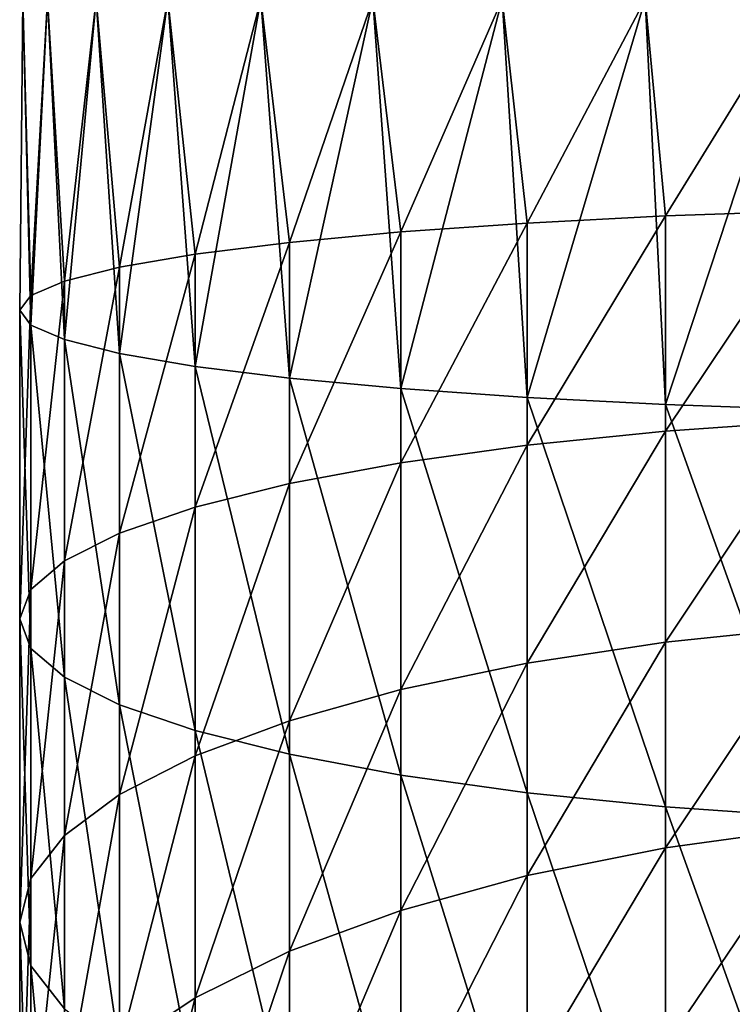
# Model space of a CAD drawing. Header units: metres. Extents: x -24 to 24, y -127 to 36.
# Tile 9 of 59: x -12 to -4, y -90 to -79. Entities that reach past the tile are written whole.
import ezdxf

# ---------------------------------------------------------------- set-up
doc = ezdxf.new("R2010")
doc.units = ezdxf.units.M
doc.layers.add('solid_12421031', color=7, linetype='CONTINUOUS')

msp = doc.modelspace()

# ---------------------------------------------------------------- linework, layer by layer
at = {"layer": 'solid_12421031'}
for points in [[(-12, -82.578278, 116.541138), (-11.966446, -79.199997, 117.596764), (-11.966446, -79.199997, 115.803238)], [(-12, -82.578278, 116.541138), (-11.877857, -82.738533, 118.241379), (-11.966446, -79.199997, 117.596764)], [(-11.877857, -82.418015, 114.840897), (-12, -82.578278, 116.541138), (-11.966446, -79.199997, 115.803238)], [(-11.877857, -82.738533, 118.241379), (-11.699135, -79.199997, 119.370255), (-11.966446, -79.199997, 117.596764)], [(-11.877857, -82.418015, 114.840897), (-11.966446, -79.199997, 115.803238), (-11.699135, -79.199997, 114.029747)], [(-11.877857, -82.738533, 118.241379), (-11.513916, -82.895531, 119.907013), (-11.699135, -79.199997, 119.370255)], [(-11.513916, -82.261017, 113.17527), (-11.877857, -82.418015, 114.840897), (-11.699135, -79.199997, 114.029747)], [(-11.513916, -82.895531, 119.907013), (-11.170485, -79.199997, 121.084091), (-11.699135, -79.199997, 119.370255)], [(-11.513916, -82.261017, 113.17527), (-11.699135, -79.199997, 114.029747), (-11.170485, -79.199997, 112.31591)], [(-11.513916, -82.895531, 119.907013), (-10.915584, -83.046074, 121.50412), (-11.170485, -79.199997, 121.084091)], [(-10.915584, -82.110481, 111.578156), (-11.513916, -82.261017, 113.17527), (-11.170485, -79.199997, 112.31591)], [(-10.915584, -83.046074, 121.50412), (-10.392304, -79.199997, 122.699997), (-11.170485, -79.199997, 121.084091)], [(-10.915584, -82.110481, 111.578156), (-11.170485, -79.199997, 112.31591), (-10.392304, -79.199997, 110.699997)], [(-10.915584, -83.046074, 121.50412), (-10.095042, -83.187088, 123.000198), (-10.392304, -79.199997, 122.699997)], [(-10.095042, -81.969467, 110.082077), (-10.915584, -82.110481, 111.578156), (-10.392304, -79.199997, 110.699997)], [(-10.095042, -83.187088, 123.000198), (-9.381978, -79.199997, 124.181877), (-10.392304, -79.199997, 122.699997)], [(-10.095042, -81.969467, 110.082077), (-10.392304, -79.199997, 110.699997), (-9.381978, -79.199997, 109.218124)], [(-10.095042, -83.187088, 123.000198), (-9.068995, -83.315712, 124.364792), (-9.381978, -79.199997, 124.181877)], [(-9.068995, -81.840843, 108.717491), (-10.095042, -81.969467, 110.082077), (-9.381978, -79.199997, 109.218124)], [(-9.068995, -83.315712, 124.364792), (-8.162073, -79.199997, 125.49662), (-9.381978, -79.199997, 124.181877)], [(-9.068995, -81.840843, 108.717491), (-9.381978, -79.199997, 109.218124), (-8.162073, -79.199997, 107.903381)], [(-9.068995, -83.315712, 124.364792), (-7.858329, -83.429321, 125.570114), (-8.162073, -79.199997, 125.49662)], [(-7.858329, -81.727234, 107.512161), (-9.068995, -81.840843, 108.717491), (-8.162073, -79.199997, 107.903381)], [(-7.858329, -83.429321, 125.570114), (-6.75984, -79.199997, 126.614868), (-8.162073, -79.199997, 125.49662)], [(-7.858329, -81.727234, 107.512161), (-8.162073, -79.199997, 107.903381), (-6.75984, -79.199997, 106.785133)], [(-7.858329, -83.429321, 125.570114), (-6.48769, -83.525604, 126.591637), (-6.75984, -79.199997, 126.614868)], [(-6.48769, -81.630943, 106.490646), (-7.858329, -81.727234, 107.512161), (-6.75984, -79.199997, 106.785133)], [(-6.48769, -83.525604, 126.591637), (-5.206605, -79.199997, 127.511627), (-6.75984, -79.199997, 126.614868)], [(-6.48769, -81.630943, 106.490646), (-6.75984, -79.199997, 106.785133), (-5.206605, -79.199997, 105.888374)], [(-6.48769, -83.525604, 126.591637), (-4.98498, -83.602608, 127.408554), (-5.206605, -79.199997, 127.511627)], [(-4.98498, -81.553947, 105.673721), (-6.48769, -81.630943, 106.490646), (-5.206605, -79.199997, 105.888374)], [(-4.98498, -83.602608, 127.408554), (-3.537062, -79.199997, 128.16687), (-5.206605, -79.199997, 127.511627)], [(-4.98498, -81.553947, 105.673721), (-5.206605, -79.199997, 105.888374), (-3.537062, -79.199997, 105.233124)], [(-4.98498, -83.602608, 127.408554), (-3.380791, -83.658752, 128.004242), (-3.537062, -79.199997, 128.16687)], [(-3.380791, -81.497795, 105.078033), (-4.98498, -81.553947, 105.673721), (-3.537062, -79.199997, 105.233124)], [(-6.48769, -84.042831, 106.148254), (-6.48769, -81.630943, 106.490646), (-4.98498, -81.553947, 105.673721)], [(-4.98498, -83.889435, 105.342178), (-6.48769, -84.042831, 106.148254), (-4.98498, -81.553947, 105.673721)], [(-4.98498, -83.889435, 105.342178), (-4.98498, -81.553947, 105.673721), (-3.380791, -81.497795, 105.078033)], [(-3.380791, -83.77758, 104.754402), (-4.98498, -83.889435, 105.342178), (-3.380791, -81.497795, 105.078033)], [(-7.858329, -84.23465, 107.156219), (-7.858329, -81.727234, 107.512161), (-6.48769, -81.630943, 106.490646)], [(-6.48769, -84.042831, 106.148254), (-7.858329, -84.23465, 107.156219), (-6.48769, -81.630943, 106.490646)], [(-9.068995, -84.460976, 108.345535), (-9.068995, -81.840843, 108.717491), (-7.858329, -81.727234, 107.512161)], [(-7.858329, -84.23465, 107.156219), (-9.068995, -84.460976, 108.345535), (-7.858329, -81.727234, 107.512161)], [(-10.095042, -84.717209, 109.692017), (-10.095042, -81.969467, 110.082077), (-9.068995, -81.840843, 108.717491)], [(-9.068995, -84.460976, 108.345535), (-10.095042, -84.717209, 109.692017), (-9.068995, -81.840843, 108.717491)], [(-10.915584, -84.998138, 111.168228), (-10.915584, -82.110481, 111.578156), (-10.095042, -81.969467, 110.082077)], [(-10.095042, -84.717209, 109.692017), (-10.915584, -84.998138, 111.168228), (-10.095042, -81.969467, 110.082077)], [(-11.513916, -85.298035, 112.744141), (-11.513916, -82.261017, 113.17527), (-10.915584, -82.110481, 111.578156)], [(-10.915584, -84.998138, 111.168228), (-11.513916, -85.298035, 112.744141), (-10.915584, -82.110481, 111.578156)], [(-11.877857, -85.610794, 114.387657), (-11.877857, -82.418015, 114.840897), (-11.513916, -82.261017, 113.17527)], [(-11.513916, -85.298035, 112.744141), (-11.877857, -85.610794, 114.387657), (-11.513916, -82.261017, 113.17527)], [(-12, -85.930061, 116.065323), (-12, -82.578278, 116.541138), (-11.877857, -82.418015, 114.840897)], [(-11.877857, -85.610794, 114.387657), (-12, -85.930061, 116.065323), (-11.877857, -82.418015, 114.840897)], [(-11.877857, -86.249321, 117.742996), (-11.877857, -82.738533, 118.241379), (-12, -82.578278, 116.541138)], [(-12, -85.930061, 116.065323), (-11.877857, -86.249321, 117.742996), (-12, -82.578278, 116.541138)], [(-11.513916, -86.562088, 119.386513), (-11.513916, -82.895531, 119.907013), (-11.877857, -82.738533, 118.241379)], [(-11.877857, -86.249321, 117.742996), (-11.513916, -86.562088, 119.386513), (-11.877857, -82.738533, 118.241379)], [(-10.915584, -86.861984, 120.962425), (-10.915584, -83.046074, 121.50412), (-11.513916, -82.895531, 119.907013)], [(-11.513916, -86.562088, 119.386513), (-10.915584, -86.861984, 120.962425), (-11.513916, -82.895531, 119.907013)], [(-10.095042, -87.142906, 122.438637), (-10.095042, -83.187088, 123.000198), (-10.915584, -83.046074, 121.50412)], [(-10.915584, -86.861984, 120.962425), (-10.095042, -87.142906, 122.438637), (-10.915584, -83.046074, 121.50412)], [(-9.068995, -87.399147, 123.78511), (-9.068995, -83.315712, 124.364792), (-10.095042, -83.187088, 123.000198)], [(-10.095042, -87.142906, 122.438637), (-9.068995, -87.399147, 123.78511), (-10.095042, -83.187088, 123.000198)], [(-7.858329, -87.625473, 124.974434), (-7.858329, -83.429321, 125.570114), (-9.068995, -83.315712, 124.364792)], [(-9.068995, -87.399147, 123.78511), (-7.858329, -87.625473, 124.974434), (-9.068995, -83.315712, 124.364792)], [(-6.48769, -87.817291, 125.982391), (-6.48769, -83.525604, 126.591637), (-7.858329, -83.429321, 125.570114)], [(-7.858329, -87.625473, 124.974434), (-6.48769, -87.817291, 125.982391), (-7.858329, -83.429321, 125.570114)], [(-4.98498, -87.970688, 126.788467), (-4.98498, -83.602608, 127.408554), (-6.48769, -83.525604, 126.591637)], [(-6.48769, -87.817291, 125.982391), (-4.98498, -87.970688, 126.788467), (-6.48769, -83.525604, 126.591637)], [(-3.380791, -88.082542, 127.376251), (-3.380791, -83.658752, 128.004242), (-4.98498, -83.602608, 127.408554)], [(-4.98498, -87.970688, 126.788467), (-3.380791, -88.082542, 127.376251), (-4.98498, -83.602608, 127.408554)], [(-4.98498, -86.183449, 104.792725), (-4.98498, -83.889435, 105.342178), (-3.380791, -83.77758, 104.754402)], [(-3.380791, -86.016876, 104.218048), (-4.98498, -86.183449, 104.792725), (-3.380791, -83.77758, 104.754402)], [(-6.48769, -86.411888, 105.580826), (-6.48769, -84.042831, 106.148254), (-4.98498, -83.889435, 105.342178)], [(-4.98498, -86.183449, 104.792725), (-6.48769, -86.411888, 105.580826), (-4.98498, -83.889435, 105.342178)], [(-7.858329, -86.69754, 106.566307), (-7.858329, -84.23465, 107.156219), (-6.48769, -84.042831, 106.148254)], [(-6.48769, -86.411888, 105.580826), (-7.858329, -86.69754, 106.566307), (-6.48769, -84.042831, 106.148254)], [(-9.068995, -87.034584, 107.729111), (-9.068995, -84.460976, 108.345535), (-7.858329, -84.23465, 107.156219)], [(-7.858329, -86.69754, 106.566307), (-9.068995, -87.034584, 107.729111), (-7.858329, -84.23465, 107.156219)], [(-10.095042, -87.416168, 109.045563), (-10.095042, -84.717209, 109.692017), (-9.068995, -84.460976, 108.345535)], [(-9.068995, -87.034584, 107.729111), (-10.095042, -87.416168, 109.045563), (-9.068995, -84.460976, 108.345535)], [(-10.915584, -87.834518, 110.488869), (-10.915584, -84.998138, 111.168228), (-10.095042, -84.717209, 109.692017)], [(-10.095042, -87.416168, 109.045563), (-10.915584, -87.834518, 110.488869), (-10.095042, -84.717209, 109.692017)], [(-11.513916, -88.28112, 112.029633), (-11.513916, -85.298035, 112.744141), (-10.915584, -84.998138, 111.168228)], [(-10.915584, -87.834518, 110.488869), (-11.513916, -88.28112, 112.029633), (-10.915584, -84.998138, 111.168228)], [(-11.877857, -88.746887, 113.636505), (-11.877857, -85.610794, 114.387657), (-11.513916, -85.298035, 112.744141)], [(-11.513916, -88.28112, 112.029633), (-11.877857, -88.746887, 113.636505), (-11.513916, -85.298035, 112.744141)], [(-12, -89.222328, 115.276772), (-12, -85.930061, 116.065323), (-11.877857, -85.610794, 114.387657)], [(-11.877857, -88.746887, 113.636505), (-12, -89.222328, 115.276772), (-11.877857, -85.610794, 114.387657)], [(-11.877857, -89.697769, 116.91703), (-11.877857, -86.249321, 117.742996), (-12, -85.930061, 116.065323)], [(-12, -89.222328, 115.276772), (-11.877857, -89.697769, 116.91703), (-12, -85.930061, 116.065323)], [(-4.98498, -88.41571, 104.030205), (-4.98498, -86.183449, 104.792725), (-3.380791, -86.016876, 104.218048)], [(-3.380791, -88.195892, 103.473717), (-4.98498, -88.41571, 104.030205), (-3.380791, -86.016876, 104.218048)], [(-11.513916, -90.163536, 118.523903), (-11.513916, -86.562088, 119.386513), (-11.877857, -86.249321, 117.742996)], [(-11.877857, -89.697769, 116.91703), (-11.513916, -90.163536, 118.523903), (-11.877857, -86.249321, 117.742996)], [(-6.48769, -88.717171, 104.793365), (-6.48769, -86.411888, 105.580826), (-4.98498, -86.183449, 104.792725)], [(-4.98498, -88.41571, 104.030205), (-6.48769, -88.717171, 104.793365), (-4.98498, -86.183449, 104.792725)], [(-7.858329, -89.094124, 105.747658), (-7.858329, -86.69754, 106.566307), (-6.48769, -86.411888, 105.580826)], [(-6.48769, -88.717171, 104.793365), (-7.858329, -89.094124, 105.747658), (-6.48769, -86.411888, 105.580826)], [(-10.915584, -90.610138, 120.064674), (-10.915584, -86.861984, 120.962425), (-11.513916, -86.562088, 119.386513)], [(-11.513916, -90.163536, 118.523903), (-10.915584, -90.610138, 120.064674), (-11.513916, -86.562088, 119.386513)], [(-9.068995, -89.53891, 106.873665), (-9.068995, -87.034584, 107.729111), (-7.858329, -86.69754, 106.566307)], [(-7.858329, -89.094124, 105.747658), (-9.068995, -89.53891, 106.873665), (-7.858329, -86.69754, 106.566307)], [(-10.095042, -91.028488, 121.507973), (-10.095042, -87.142906, 122.438637), (-10.915584, -86.861984, 120.962425)], [(-10.915584, -90.610138, 120.064674), (-10.095042, -91.028488, 121.507973), (-10.915584, -86.861984, 120.962425)], [(-10.095042, -90.042465, 108.148453), (-10.095042, -87.416168, 109.045563), (-9.068995, -87.034584, 107.729111)], [(-9.068995, -89.53891, 106.873665), (-10.095042, -90.042465, 108.148453), (-9.068995, -87.034584, 107.729111)], [(-9.068995, -91.410072, 122.824425), (-9.068995, -87.399147, 123.78511), (-10.095042, -87.142906, 122.438637)], [(-10.095042, -91.028488, 121.507973), (-9.068995, -91.410072, 122.824425), (-10.095042, -87.142906, 122.438637)], [(-10.915584, -90.594543, 109.546074), (-10.915584, -87.834518, 110.488869), (-10.095042, -87.416168, 109.045563)], [(-10.095042, -90.042465, 108.148453), (-10.915584, -90.594543, 109.546074), (-10.095042, -87.416168, 109.045563)], [(-7.858329, -91.747116, 123.987228), (-7.858329, -87.625473, 124.974434), (-9.068995, -87.399147, 123.78511)], [(-9.068995, -91.410072, 122.824425), (-7.858329, -91.747116, 123.987228), (-9.068995, -87.399147, 123.78511)], [(-6.48769, -92.032768, 124.97271), (-6.48769, -87.817291, 125.982391), (-7.858329, -87.625473, 124.974434)], [(-7.858329, -91.747116, 123.987228), (-6.48769, -92.032768, 124.97271), (-7.858329, -87.625473, 124.974434)], [(-11.513916, -91.183907, 111.038078), (-11.513916, -88.28112, 112.029633), (-10.915584, -87.834518, 110.488869)], [(-10.915584, -90.594543, 109.546074), (-11.513916, -91.183907, 111.038078), (-10.915584, -87.834518, 110.488869)], [(-4.98498, -92.261208, 125.760811), (-4.98498, -87.970688, 126.788467), (-6.48769, -87.817291, 125.982391)], [(-6.48769, -92.032768, 124.97271), (-4.98498, -92.261208, 125.760811), (-6.48769, -87.817291, 125.982391)], [(-3.380791, -92.42778, 126.335487), (-3.380791, -88.082542, 127.376251), (-4.98498, -87.970688, 126.788467)], [(-4.98498, -92.261208, 125.760811), (-3.380791, -92.42778, 126.335487), (-4.98498, -87.970688, 126.788467)], [(-4.98498, -90.566475, 103.061378), (-4.98498, -88.41571, 104.030205), (-3.380791, -88.195892, 103.473717)], [(-3.380791, -90.295357, 102.528), (-4.98498, -90.566475, 103.061378), (-3.380791, -88.195892, 103.473717)], [(-11.877857, -91.798546, 112.594093), (-11.877857, -88.746887, 113.636505), (-11.513916, -88.28112, 112.029633)], [(-11.513916, -91.183907, 111.038078), (-11.877857, -91.798546, 112.594093), (-11.513916, -88.28112, 112.029633)], [(-6.48769, -90.938286, 103.792847), (-6.48769, -88.717171, 104.793365), (-4.98498, -88.41571, 104.030205)], [(-4.98498, -90.566475, 103.061378), (-6.48769, -90.938286, 103.792847), (-4.98498, -88.41571, 104.030205)], [(-7.858329, -91.403221, 104.707512), (-7.858329, -89.094124, 105.747658), (-6.48769, -88.717171, 104.793365)], [(-6.48769, -90.938286, 103.792847), (-7.858329, -91.403221, 104.707512), (-6.48769, -88.717171, 104.793365)], [(-12, -92.425964, 114.182442), (-12, -89.222328, 115.276772), (-11.877857, -88.746887, 113.636505)], [(-11.877857, -91.798546, 112.594093), (-12, -92.425964, 114.182442), (-11.877857, -88.746887, 113.636505)], [(-9.068995, -91.951805, 105.786751), (-9.068995, -89.53891, 106.873665), (-7.858329, -89.094124, 105.747658)], [(-7.858329, -91.403221, 104.707512), (-9.068995, -91.951805, 105.786751), (-7.858329, -89.094124, 105.747658)], [(-11.877857, -93.053383, 115.77079), (-11.877857, -89.697769, 116.91703), (-12, -89.222328, 115.276772)], [(-12, -92.425964, 114.182442), (-11.877857, -93.053383, 115.77079), (-12, -89.222328, 115.276772)], [(-10.095042, -92.572884, 107.008598), (-10.095042, -90.042465, 108.148453), (-9.068995, -89.53891, 106.873665)], [(-9.068995, -91.951805, 105.786751), (-10.095042, -92.572884, 107.008598), (-9.068995, -89.53891, 106.873665)], [(-11.513916, -93.66803, 117.326805), (-11.513916, -90.163536, 118.523903), (-11.877857, -89.697769, 116.91703)], [(-11.877857, -93.053383, 115.77079), (-11.513916, -93.66803, 117.326805), (-11.877857, -89.697769, 116.91703)], [(-10.915584, -93.253807, 108.348183), (-10.915584, -90.594543, 109.546074), (-10.095042, -90.042465, 108.148453)], [(-10.095042, -92.572884, 107.008598), (-10.915584, -93.253807, 108.348183), (-10.095042, -90.042465, 108.148453)]]:
    msp.add_3dface(points, dxfattribs=at)

doc.saveas('drawing.dxf')
